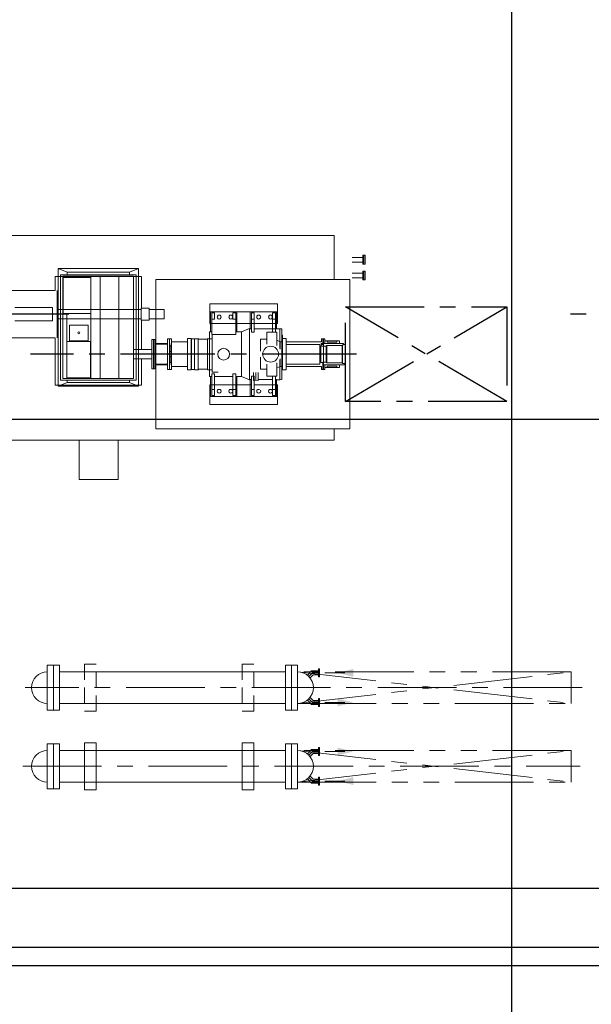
# Model space of a CAD drawing. Extents: x 18893 to 3351893, y -610358 to 406739.
# Tile 104 of 256: x 2117154 to 2124422, y -14835 to -2318. Entities that reach past the tile are written whole.
import ezdxf

# ---------------------------------------------------------------- set-up
doc = ezdxf.new("R2010")
doc.units = 0
doc.header["$LTSCALE"] = 800
doc.header["$MEASUREMENT"] = 0
for name, pattern in [('CENTER', [2, 1.25, -0.25, 0.25, -0.25]), ('CENTER2', [1.125, 0.75, -0.125, 0.125, -0.125]), ('GTCHAIN', [24, 16, -3.2, 1.6, -3.2]), ('GTDASH', [12, 8, -4]), ('GTDOT', [6, 1.6, -4.4]), ('HIDDEN', [0.375, 0.25, -0.125]), ('PHANTOM', [2.5, 1.25, -0.25, 0.25, -0.25, 0.25, -0.25])]:
    doc.linetypes.add(name, pattern=pattern)
doc.layers.get('0').update_dxf_attribs({"linetype": 'CONTINUOUS'})
for name, color, linetype in [('0-7-COL', 2, 'CENTER'), ('CEN', 2, 'CENTER'), ('EQP', 1, 'CONTINUOUS'), ('GRID', 8, 'CENTER'), ('grid-20m', 53, 'CONTINUOUS'), ('MECH_EQ', 6, 'CONTINUOUS'), ('WALL', 6, 'CONTINUOUS')]:
    doc.layers.add(name, color=color, linetype=linetype)
doc.layers.add('DIM', color=4, linetype='CONTINUOUS', lineweight=13)
doc.layers.add('EQPT', color=8, linetype='CONTINUOUS', lineweight=9)

# ---------------------------------------------------------------- blocks, each defined once
blk = doc.blocks.new('AA')
at = {"color": 0, "linetype": 'ByBlock'}
blk.add_solid([(0, 0), (-4, 1), (-4, -1)], dxfattribs=at)
blk = doc.blocks.new('BFP')
at = {"layer": '0-7-COL', "linetype": 'CENTER2', "ltscale": 2}
for p, q in [((57754, 128730), (61898, 128730)), ((49833, 128222), (55077, 128222)), ((61411, 128222), (62896, 128222))]:
    blk.add_line(p, q, dxfattribs=at)
at = {"layer": 'DIM', "color": 1}
blk.add_lwpolyline([(60783, 130322), (61283, 130322), (61283, 129822), (60783, 129822)], close=True, dxfattribs=at)
at = {"layer": 'DIM', "color": 1, "flags": 128}
for points in [[(65845, 127809), (67710, 127809), (67710, 128969), (65845, 128969), (65845, 129822), (58040, 129822), (58040, 129680)], [(58040, 127780), (58040, 127222), (63633, 127222), (63633, 127372), (64633, 127372), (64633, 127222), (65845, 127222), (65845, 127809)]]:
    blk.add_lwpolyline(points, dxfattribs=at)
blk.add_lwpolyline([(57838, 129680), (60305, 129680), (60305, 127780), (57838, 127780)], close=True, dxfattribs=at)
at = {"layer": 'EQPT', "linetype": 'GTDOT'}
for p, q in [((59091, 129370), (58761, 129370)), ((58761, 129370), (58761, 129368)), ((58977, 129214), (58973, 129202)), ((58973, 129202), (58977, 129189)), ((58986, 129223), (58977, 129214)), ((58998, 129227), (58986, 129223)), ((58986, 129180), (58998, 129177)), ((59011, 129223), (58998, 129227)), ((58998, 129177), (59011, 129180)), ((59020, 129214), (59011, 129223)), ((59011, 129180), (59020, 129189)), ((59023, 129202), (59020, 129214)), ((59020, 129189), (59023, 129202)), ((59065, 129257), (59056, 129257)), ((59056, 129257), (59056, 129177)), ((59056, 129177), (59091, 129177)), ((59056, 129177), (59056, 129008)), ((59091, 129177), (59091, 129230)), ((59091, 129072), (59091, 129177)), ((59106, 129080), (59106, 129222)), ((58771, 129120), (59056, 129120)), ((59091, 129120), (59139, 129120)), ((59275, 129120), (59610, 129120)), ((61548, 129123), (60528, 129123)), ((58173, 128925), (58173, 128855)), ((58183, 128855), (58183, 128925)), ((58768, 128842), (58768, 129008)), ((58768, 129008), (58895, 129008)), ((58895, 129008), (58895, 128857)), ((59056, 129008), (59065, 129008)), ((59589, 128960), (59515, 128960)), ((59589, 128478), (59589, 128960)), ((59590, 128928), (59589, 128932)), ((59594, 128927), (59590, 128928)), ((59625, 128927), (59594, 128927)), ((58173, 128855), (58173, 128535)), ((58173, 128855), (58183, 128855)), ((58694, 128530), (58694, 128887)), ((58724, 128887), (58705, 128887)), ((58768, 128905), (58724, 128887)), ((58724, 128887), (58724, 128791)), ((58895, 128921), (58977, 128921)), ((58977, 128921), (58977, 128768)), ((59856, 128862), (59857, 128862)), ((59857, 128862), (59857, 128598)), ((60109, 128805), (60105, 128805)), ((60105, 128797), (60105, 128805)), ((60105, 128730), (60105, 128797)), ((60123, 128835), (60109, 128835)), ((60109, 128835), (60109, 128625)), ((60119, 128830), (60119, 128827)), ((60127, 128836), (60123, 128836)), ((60123, 128836), (60123, 128624)), ((60132, 128866), (60127, 128866)), ((60127, 128866), (60127, 128833)), ((60127, 128833), (60132, 128833)), ((60132, 128801), (60134, 128801)), ((60134, 128801), (60134, 128659)), ((60488, 128890), (60488, 128790)), ((58977, 128538), (58977, 128691)), ((60105, 128730), (60105, 128655)), ((60119, 128766), (60119, 128759)), ((60119, 128701), (60119, 128693)), ((60356, 128790), (60492, 128790)), ((60528, 128790), (60528, 128670)), ((60558, 128790), (60558, 128670)), ((58173, 128605), (58202, 128605)), ((58183, 128596), (58183, 128535)), ((58724, 128573), (58705, 128573)), ((58724, 128573), (58724, 128668)), ((58768, 128554), (58724, 128573)), ((58768, 128618), (58768, 128452)), ((58895, 128452), (58895, 128602)), ((59857, 128598), (59856, 128598)), ((60105, 128655), (60109, 128655)), ((60123, 128625), (60109, 128625)), ((60119, 128632), (60119, 128629)), ((60127, 128624), (60123, 128624)), ((60132, 128626), (60127, 128626)), ((60127, 128626), (60127, 128594)), ((60127, 128594), (60132, 128594)), ((60134, 128659), (60132, 128659)), ((60492, 128670), (60356, 128670)), ((60488, 128670), (60488, 128570)), ((58710, 128487), (58705, 128487)), ((58768, 128452), (58895, 128452)), ((58895, 128538), (58977, 128538)), ((59589, 128528), (59590, 128531)), ((59590, 128531), (59594, 128533)), ((59594, 128533), (59625, 128533)), ((58771, 128340), (59056, 128340)), ((59106, 128340), (58903, 128340)), ((59091, 128340), (59139, 128340)), ((59275, 128340), (59610, 128340)), ((62100, 128307), (61622, 128307)), ((61622, 128307), (61622, 128137)), ((58977, 128270), (58973, 128258)), ((58973, 128258), (58977, 128270)), ((58973, 128258), (58977, 128245)), ((58977, 128245), (58973, 128258)), ((58983, 128276), (58977, 128270)), ((58977, 128245), (58983, 128239)), ((58986, 128236), (58977, 128245)), ((58986, 128279), (58998, 128283)), ((58998, 128233), (58986, 128236)), ((58998, 128283), (59011, 128279)), ((59011, 128236), (58998, 128233)), ((59011, 128279), (59020, 128270)), ((59020, 128245), (59011, 128236)), ((59020, 128270), (59023, 128258)), ((59023, 128258), (59020, 128245)), ((59056, 128203), (59056, 128283)), ((59056, 128283), (59091, 128283)), ((59065, 128203), (59056, 128203)), ((59091, 128283), (59091, 128230)), ((60528, 128282), (60528, 128162)), ((60558, 128282), (60558, 128162)), ((60588, 128282), (61488, 128282)), ((61518, 128162), (61518, 128282)), ((61548, 128162), (61548, 128282)), ((59091, 128090), (58761, 128090)), ((60588, 128162), (61488, 128162)), ((61622, 128137), (62100, 128137)), ((60528, 127743), (61548, 127743))]:
    blk.add_line(p, q, dxfattribs=at)
at = {"layer": 'EQPT'}
for p, q in [((58761, 129270), (58761, 129368)), ((59621, 129370), (59091, 129370)), ((59621, 129270), (59621, 129370)), ((59091, 129270), (58761, 129270)), ((58761, 129270), (58761, 129120)), ((59091, 129267), (58771, 129267)), ((58771, 129267), (58771, 129052)), ((58786, 129177), (58786, 129257)), ((58786, 129257), (58821, 129257)), ((58821, 129177), (58786, 129177)), ((58786, 129177), (58786, 129008)), ((58821, 129257), (58821, 129177)), ((58821, 129008), (58821, 129177)), ((58827, 129214), (58823, 129202)), ((58823, 129202), (58823, 129202)), ((58823, 129202), (58823, 129202)), ((58823, 129202), (58823, 129202)), ((58823, 129202), (58823, 129202)), ((58823, 129202), (58823, 129202)), ((58823, 129202), (58823, 129202)), ((58823, 129202), (58827, 129189)), ((58836, 129223), (58827, 129214)), ((58827, 129189), (58836, 129180)), ((58848, 129227), (58836, 129223)), ((58836, 129180), (58848, 129177)), ((58861, 129223), (58848, 129227)), ((58848, 129177), (58861, 129180)), ((58870, 129214), (58861, 129223)), ((58861, 129180), (58870, 129189)), ((58873, 129202), (58870, 129214)), ((58870, 129189), (58873, 129202)), ((59091, 129257), (59065, 129257)), ((59621, 129270), (59091, 129270)), ((59106, 129267), (59091, 129267)), ((59091, 129230), (59091, 129257)), ((59106, 129222), (59106, 129267)), ((59610, 129267), (59275, 129267)), ((59275, 129267), (59275, 129015)), ((59290, 129177), (59290, 129257)), ((59290, 129257), (59325, 129257)), ((59325, 129177), (59290, 129177)), ((59290, 129177), (59290, 128982)), ((59325, 129257), (59325, 129177)), ((59325, 128982), (59325, 129177)), ((59331, 129214), (59327, 129202)), ((59327, 129202), (59327, 129202)), ((59327, 129202), (59327, 129202)), ((59327, 129202), (59327, 129202)), ((59327, 129202), (59327, 129202)), ((59327, 129202), (59327, 129202)), ((59327, 129202), (59327, 129202)), ((59327, 129202), (59331, 129189)), ((59340, 129223), (59331, 129214)), ((59331, 129189), (59340, 129180)), ((59352, 129227), (59340, 129223)), ((59340, 129180), (59352, 129177)), ((59365, 129223), (59352, 129227)), ((59352, 129177), (59365, 129180)), ((59374, 129214), (59365, 129223)), ((59365, 129180), (59374, 129189)), ((59377, 129202), (59374, 129214)), ((59374, 129189), (59377, 129202)), ((59481, 129214), (59477, 129202)), ((59477, 129202), (59477, 129202)), ((59477, 129202), (59477, 129202)), ((59477, 129202), (59477, 129202)), ((59477, 129202), (59477, 129202)), ((59477, 129202), (59477, 129202)), ((59477, 129202), (59477, 129202)), ((59477, 129202), (59481, 129189)), ((59490, 129223), (59481, 129214)), ((59481, 129189), (59490, 129180)), ((59502, 129227), (59490, 129223)), ((59490, 129180), (59502, 129177)), ((59515, 129223), (59502, 129227)), ((59502, 129177), (59515, 129180)), ((59524, 129214), (59515, 129223)), ((59515, 129180), (59524, 129189)), ((59527, 129202), (59524, 129214)), ((59524, 129189), (59527, 129202)), ((59560, 129177), (59560, 129257)), ((59560, 129257), (59595, 129257)), ((59595, 129177), (59560, 129177)), ((59560, 129177), (59560, 128982)), ((59595, 129257), (59595, 129177)), ((59595, 128982), (59595, 129177)), ((59610, 129015), (59610, 129267)), ((59621, 129120), (59621, 129270)), ((58705, 129051), (58730, 129057)), ((58705, 128409), (58705, 129051)), ((58730, 128801), (58730, 129057)), ((58730, 129057), (58771, 129057)), ((58761, 129120), (58771, 129120)), ((58771, 129052), (58786, 129052)), ((58821, 129052), (59005, 129052)), ((59091, 129008), (59091, 129072)), ((59091, 129052), (59106, 129052)), ((59106, 129052), (59106, 129080)), ((59106, 129057), (59115, 129057)), ((59215, 129015), (59115, 129057)), ((59115, 129057), (59115, 128403)), ((59275, 129120), (59139, 129120)), ((59610, 129120), (59621, 129120)), ((60528, 129123), (60488, 129123)), ((60488, 129123), (60488, 128890)), ((61548, 129137), (60528, 129137)), ((60528, 129137), (60528, 128790)), ((60643, 129091), (60528, 129137)), ((61518, 129060), (60558, 129060)), ((60558, 129060), (60558, 128790)), ((61433, 129091), (60643, 129091)), ((60643, 129091), (60643, 129060)), ((61433, 129091), (61548, 129137)), ((61433, 129060), (61433, 129091)), ((61518, 128282), (61518, 129060)), ((61548, 128282), (61548, 129137)), ((61588, 129123), (61548, 129123)), ((61588, 128522), (61588, 129123)), ((58183, 128925), (58158, 128925)), ((58158, 128925), (58158, 128864)), ((58198, 128925), (58173, 128925)), ((58198, 128885), (58198, 128925)), ((58694, 128930), (58648, 128930)), ((58648, 128930), (58648, 128885)), ((58650, 128930), (58650, 128530)), ((58694, 128930), (58694, 128530)), ((58786, 129008), (58821, 129008)), ((59065, 129008), (59091, 129008)), ((59215, 129015), (59215, 128445)), ((59275, 129015), (59215, 129015)), ((59275, 129015), (59290, 129015)), ((59290, 128982), (59325, 128982)), ((59325, 129015), (59560, 129015)), ((59560, 128982), (59595, 128982)), ((59595, 129015), (59610, 129015)), ((59610, 129015), (59625, 129015)), ((59625, 129015), (59625, 128445)), ((59625, 128927), (59648, 128927)), ((59651, 128923), (59648, 128927)), ((59648, 128927), (59648, 128533)), ((59655, 128922), (59651, 128923)), ((59761, 128922), (59655, 128922)), ((59764, 128923), (59761, 128922)), ((59768, 128927), (59764, 128923)), ((59768, 128533), (59768, 128927)), ((59768, 128927), (59814, 128927)), ((59814, 128927), (59814, 128533)), ((59814, 128927), (59815, 128925)), ((59815, 128535), (59815, 128925)), ((59815, 128925), (59851, 128925)), ((59851, 128925), (59851, 128535)), ((59902, 128930), (59856, 128930)), ((59856, 128930), (59856, 128530)), ((59902, 128930), (59903, 128930)), ((59903, 128930), (59903, 128530)), ((60132, 128925), (60107, 128925)), ((60107, 128925), (60107, 128535)), ((60132, 128925), (60132, 128535)), ((60157, 128925), (60132, 128925)), ((60132, 128925), (60132, 128535)), ((60157, 128925), (60157, 128535)), ((60778, 129040), (60588, 129040)), ((60588, 129040), (60588, 127740)), ((60778, 127740), (60778, 129040)), ((61015, 129040), (60778, 129040)), ((61134, 129040), (61015, 129040)), ((61015, 129040), (61015, 127740)), ((61134, 128569), (61134, 129040)), ((61488, 129040), (61134, 129040)), ((61136, 129040), (61136, 129041)), ((61136, 129041), (61436, 129041)), ((61136, 129029), (61436, 129029)), ((61136, 129029), (61136, 128569)), ((61436, 129041), (61436, 129040)), ((61436, 128569), (61436, 129029)), ((61488, 127740), (61488, 129040)), ((57902, 128852), (57894, 128852)), ((57894, 128852), (57894, 128608)), ((58182, 128864), (57902, 128864)), ((57902, 128864), (57902, 128848)), ((57902, 128848), (57912, 128848)), ((57932, 128848), (57912, 128848)), ((57932, 128611), (57932, 128848)), ((57932, 128840), (57935, 128839)), ((57935, 128839), (58133, 128839)), ((57935, 128839), (57935, 128620)), ((58158, 128900), (57972, 128900)), ((57972, 128864), (57972, 128900)), ((58003, 128900), (58003, 128884)), ((58003, 128884), (58127, 128884)), ((58127, 128884), (58127, 128900)), ((58133, 128839), (58140, 128830)), ((58133, 128839), (58133, 128621)), ((58140, 128830), (58182, 128830)), ((58140, 128830), (58140, 128629)), ((58182, 128830), (58182, 128864)), ((58182, 128834), (58189, 128834)), ((58183, 128836), (58183, 128855)), ((58189, 128836), (58183, 128836)), ((58189, 128834), (58189, 128836)), ((58208, 128834), (58189, 128834)), ((58650, 128885), (58198, 128885)), ((58208, 128834), (58208, 128626)), ((58210, 128805), (58208, 128805)), ((58210, 128805), (58210, 128655)), ((58218, 128801), (58216, 128801)), ((58216, 128801), (58216, 128659)), ((58221, 128798), (58218, 128801)), ((58218, 128801), (58218, 128659)), ((58260, 128855), (58221, 128855)), ((58221, 128855), (58221, 128605)), ((58221, 128855), (58650, 128855)), ((58648, 128885), (58635, 128885)), ((58635, 128855), (58650, 128855)), ((58650, 128855), (58635, 128855)), ((58705, 128887), (58694, 128887)), ((59856, 128862), (59851, 128862)), ((59903, 128885), (60107, 128885)), ((60317, 128866), (60157, 128866)), ((60317, 128857), (60157, 128857)), ((60317, 128857), (60317, 128866)), ((60317, 128860), (60318, 128860)), ((60337, 128915), (60318, 128915)), ((60318, 128915), (60318, 128545)), ((60337, 128915), (60337, 128545)), ((60356, 128915), (60337, 128915)), ((60337, 128915), (60337, 128545)), ((60356, 128915), (60356, 128545)), ((60492, 128790), (60588, 128790)), ((57894, 128608), (57912, 128608)), ((57922, 128608), (57912, 128608)), ((57922, 128611), (57932, 128611)), ((57922, 128611), (57922, 128596)), ((57922, 128596), (58202, 128596)), ((57935, 128620), (57932, 128619)), ((58133, 128621), (57935, 128620)), ((57972, 128596), (57972, 128560)), ((57972, 128560), (58158, 128560)), ((58127, 128576), (58003, 128576)), ((58003, 128576), (58003, 128560)), ((58127, 128560), (58127, 128576)), ((58140, 128629), (58133, 128621)), ((58202, 128629), (58140, 128629)), ((58158, 128535), (58158, 128596)), ((58650, 128575), (58198, 128575)), ((58198, 128575), (58198, 128535)), ((58202, 128596), (58202, 128629)), ((58202, 128626), (58208, 128626)), ((58208, 128655), (58210, 128655)), ((58216, 128659), (58218, 128659)), ((58218, 128659), (58221, 128661)), ((58221, 128605), (58260, 128605)), ((58221, 128605), (58650, 128605)), ((58635, 128605), (58650, 128605)), ((58650, 128605), (58635, 128605)), ((58648, 128575), (58635, 128575)), ((58648, 128530), (58648, 128575)), ((58705, 128573), (58694, 128573)), ((58730, 128659), (58730, 128403)), ((59851, 128598), (59856, 128598)), ((59903, 128575), (60107, 128575)), ((60157, 128602), (60317, 128602)), ((60157, 128594), (60317, 128594)), ((60317, 128594), (60317, 128602)), ((60317, 128600), (60318, 128600)), ((60488, 128570), (60488, 128297)), ((60492, 128670), (60588, 128670)), ((60528, 128670), (60528, 128282)), ((60558, 128670), (60558, 128282)), ((61436, 128569), (61134, 128569)), ((61134, 128569), (61134, 128214)), ((61436, 128569), (61136, 128569)), ((61166, 128360), (61166, 128560)), ((61166, 128560), (61403, 128560)), ((61403, 128560), (61403, 128360)), ((61436, 128569), (61436, 128569)), ((61436, 128215), (61436, 128569)), ((58183, 128535), (58158, 128535)), ((58198, 128535), (58173, 128535)), ((58694, 128530), (58648, 128530)), ((58694, 128487), (58694, 128530)), ((58705, 128487), (58694, 128487)), ((58786, 128283), (58786, 128452)), ((58786, 128283), (58786, 128452)), ((58786, 128452), (58821, 128452)), ((58821, 128452), (58821, 128283)), ((59091, 128452), (59056, 128452)), ((59056, 128452), (59056, 128283)), ((59091, 128283), (59091, 128452)), ((59115, 128403), (59215, 128445)), ((59215, 128445), (59275, 128445)), ((59290, 128445), (59275, 128445)), ((59275, 128445), (59275, 128193)), ((59595, 128478), (59290, 128478)), ((59290, 128478), (59290, 128283)), ((59595, 128478), (59580, 128478)), ((59595, 128283), (59595, 128478)), ((59610, 128445), (59595, 128445)), ((59610, 128193), (59610, 128445)), ((59625, 128445), (59610, 128445)), ((59648, 128533), (59625, 128533)), ((59648, 128533), (59651, 128536)), ((59651, 128536), (59655, 128538)), ((59655, 128538), (59761, 128538)), ((59761, 128538), (59764, 128536)), ((59764, 128536), (59768, 128533)), ((59814, 128533), (59768, 128533)), ((59815, 128535), (59814, 128533)), ((59851, 128535), (59815, 128535)), ((59902, 128530), (59856, 128530)), ((59903, 128530), (59902, 128530)), ((60132, 128535), (60107, 128535)), ((60157, 128535), (60132, 128535)), ((60337, 128545), (60318, 128545)), ((60356, 128545), (60337, 128545)), ((61276, 128469), (61273, 128460)), ((61273, 128460), (61276, 128451)), ((61285, 128472), (61276, 128469)), ((61276, 128451), (61285, 128447)), ((61294, 128469), (61285, 128472)), ((61285, 128447), (61294, 128451)), ((61298, 128460), (61294, 128469)), ((61294, 128451), (61298, 128460)), ((61560, 127922), (61560, 128522)), ((61588, 128522), (62718, 128522)), ((58710, 128408), (58705, 128409)), ((59056, 128408), (58705, 128408)), ((58761, 128190), (58761, 128340)), ((58761, 128340), (58771, 128340)), ((58771, 128193), (58771, 128408)), ((59106, 128408), (59091, 128408)), ((59106, 128193), (59106, 128408)), ((59106, 128403), (59115, 128403)), ((59275, 128340), (59106, 128340)), ((59275, 128340), (59139, 128340)), ((59621, 128340), (59610, 128340)), ((59610, 128340), (59621, 128340)), ((59621, 128190), (59621, 128340)), ((59621, 128340), (59621, 128190)), ((60492, 128297), (60392, 128297)), ((60392, 128297), (60392, 128147)), ((60492, 128147), (60492, 128297)), ((61403, 128360), (61166, 128360)), ((59091, 128190), (58761, 128190)), ((58761, 128190), (58761, 128092)), ((59091, 128193), (58771, 128193)), ((58786, 128283), (58786, 128203)), ((58821, 128283), (58786, 128283)), ((58786, 128283), (58786, 128203)), ((58821, 128283), (58786, 128283)), ((58786, 128203), (58821, 128203)), ((58786, 128203), (58821, 128203)), ((58821, 128203), (58821, 128283)), ((58821, 128203), (58821, 128283)), ((58823, 128258), (58827, 128270)), ((58823, 128258), (58827, 128270)), ((58827, 128245), (58823, 128258)), ((58823, 128258), (58823, 128258)), ((58823, 128258), (58823, 128258)), ((58823, 128258), (58823, 128258)), ((58823, 128258), (58823, 128258)), ((58823, 128258), (58823, 128258)), ((58823, 128258), (58823, 128258)), ((58827, 128245), (58823, 128258)), ((58823, 128258), (58823, 128258)), ((58823, 128258), (58823, 128258)), ((58823, 128258), (58823, 128258)), ((58823, 128258), (58823, 128258)), ((58823, 128258), (58823, 128258)), ((58823, 128258), (58823, 128258)), ((58827, 128270), (58836, 128280)), ((58827, 128270), (58836, 128279)), ((58836, 128236), (58827, 128245)), ((58836, 128236), (58827, 128245)), ((58836, 128280), (58848, 128283)), ((58836, 128279), (58848, 128283)), ((58848, 128233), (58836, 128236)), ((58848, 128233), (58836, 128236)), ((58848, 128283), (58861, 128280)), ((58861, 128236), (58848, 128233)), ((58861, 128280), (58870, 128270)), ((58870, 128245), (58861, 128236)), ((58870, 128270), (58873, 128258)), ((58873, 128258), (58870, 128245)), ((58986, 128279), (58983, 128276)), ((58983, 128239), (58986, 128236)), ((58983, 128193), (59106, 128193)), ((58983, 128190), (59307, 128190)), ((58998, 128283), (58986, 128279)), ((58986, 128236), (58998, 128233)), ((59011, 128279), (58998, 128283)), ((58998, 128233), (59011, 128236)), ((59020, 128270), (59011, 128279)), ((59011, 128236), (59020, 128245)), ((59023, 128258), (59020, 128270)), ((59020, 128245), (59023, 128258)), ((59056, 128203), (59056, 128283)), ((59056, 128283), (59091, 128283)), ((59091, 128203), (59056, 128203)), ((59091, 128203), (59065, 128203)), ((59091, 128283), (59091, 128203)), ((59091, 128230), (59091, 128203)), ((59106, 128193), (59091, 128193)), ((59621, 128190), (59091, 128190)), ((59106, 128238), (59106, 128193)), ((59275, 128193), (59307, 128193)), ((59610, 128193), (59275, 128193)), ((59307, 128283), (59290, 128283)), ((59290, 128283), (59290, 128203)), ((59290, 128283), (59290, 128203)), ((59325, 128283), (59290, 128283)), ((59290, 128203), (59307, 128203)), ((59290, 128203), (59325, 128203)), ((59325, 128203), (59325, 128283)), ((59327, 128258), (59331, 128270)), ((59331, 128245), (59327, 128258)), ((59327, 128258), (59327, 128258)), ((59327, 128258), (59327, 128258)), ((59327, 128258), (59327, 128258)), ((59327, 128258), (59327, 128258)), ((59327, 128258), (59327, 128258)), ((59327, 128258), (59327, 128258)), ((59331, 128270), (59340, 128280)), ((59340, 128236), (59331, 128245)), ((59340, 128280), (59352, 128283)), ((59352, 128233), (59340, 128236)), ((59352, 128283), (59365, 128280)), ((59365, 128236), (59352, 128233)), ((59365, 128280), (59374, 128270)), ((59374, 128245), (59365, 128236)), ((59374, 128270), (59377, 128258)), ((59377, 128258), (59374, 128245)), ((59477, 128258), (59481, 128270)), ((59481, 128245), (59477, 128258)), ((59477, 128258), (59477, 128258)), ((59477, 128258), (59477, 128258)), ((59477, 128258), (59477, 128258)), ((59477, 128258), (59477, 128258)), ((59477, 128258), (59477, 128258)), ((59477, 128258), (59477, 128258)), ((59481, 128270), (59490, 128280)), ((59490, 128236), (59481, 128245)), ((59490, 128280), (59502, 128283)), ((59502, 128233), (59490, 128236)), ((59502, 128283), (59515, 128280)), ((59515, 128236), (59502, 128233)), ((59515, 128280), (59524, 128270)), ((59524, 128245), (59515, 128236)), ((59524, 128270), (59527, 128258)), ((59527, 128258), (59524, 128245)), ((59560, 128283), (59560, 128203)), ((59595, 128283), (59560, 128283)), ((59560, 128203), (59595, 128203)), ((59595, 128283), (59580, 128283)), ((59580, 128203), (59595, 128203)), ((59580, 128193), (59610, 128193)), ((59580, 128190), (59621, 128190)), ((59595, 128203), (59595, 128283)), ((59595, 128203), (59595, 128283)), ((59621, 128090), (59621, 128190)), ((59621, 128190), (59621, 128090)), ((60392, 128282), (60202, 128282)), ((60202, 128282), (60202, 128162)), ((60492, 128282), (60588, 128282)), ((61484, 128215), (61134, 128215)), ((61134, 128215), (61134, 127851)), ((61484, 127755), (61484, 128215)), ((61488, 128282), (61560, 128282)), ((58983, 128090), (59307, 128090)), ((59621, 128090), (59091, 128090)), ((59580, 128090), (59621, 128090)), ((60202, 128162), (60392, 128162)), ((60392, 128147), (60492, 128147)), ((60488, 128147), (60488, 127743)), ((60492, 128162), (60588, 128162)), ((60528, 128162), (60528, 127642)), ((60558, 128162), (60558, 127720)), ((61488, 128162), (61560, 128162)), ((61518, 127720), (61518, 128162)), ((61548, 127642), (61548, 128162)), ((62718, 127922), (61588, 127922)), ((61588, 127743), (61588, 127922)), ((61134, 127851), (61134, 127740)), ((61134, 127794), (61134, 127851)), ((57676, 127760), (57811, 127760)), ((57676, 127700), (57811, 127700)), ((60488, 127743), (60528, 127743)), ((60643, 127689), (60528, 127642)), ((60558, 127720), (61518, 127720)), ((60588, 127740), (60778, 127740)), ((60643, 127720), (60643, 127689)), ((60643, 127689), (61433, 127689)), ((60778, 127740), (61015, 127740)), ((61134, 127740), (61015, 127740)), ((61134, 127740), (61134, 127755)), ((61484, 127755), (61134, 127755)), ((61134, 127740), (61488, 127740)), ((61433, 127689), (61433, 127720)), ((61433, 127689), (61548, 127642)), ((61548, 127743), (61588, 127743)), ((57676, 127560), (57811, 127560)), ((60528, 127642), (61548, 127642)), ((57676, 127500), (57811, 127500))]:
    blk.add_line(p, q, dxfattribs=at)
at = {"layer": 'EQPT', "linetype": 'GTDASH'}
for p, q in [((59003, 129063), (59035, 129059)), ((59005, 128961), (59005, 129063)), ((59035, 129059), (59066, 129063)), ((59065, 128961), (59065, 129063))]:
    blk.add_line(p, q, dxfattribs=at)
at = {"layer": 'EQPT', "linetype": 'GTCHAIN'}
blk.add_line((59035, 128961), (59035, 129060), dxfattribs=at)
at = {"layer": 'EQPT'}
for points in [[(57661, 127787), (57646, 127787), (57646, 127673), (57661, 127673)], [(57661, 127787), (57676, 127787), (57676, 127673), (57661, 127673)], [(57661, 127587), (57646, 127587), (57646, 127473), (57661, 127473)], [(57661, 127587), (57676, 127587), (57676, 127473), (57661, 127473)]]:
    blk.add_lwpolyline(points, close=True, dxfattribs=at)
for centre, radius in [((58846, 128730), 100), ((59444, 128730), 75)]:
    blk.add_circle(centre, radius, dxfattribs=at)
at = {"layer": 'GRID'}
for p, q in [((55844, 129330), (57894, 128130)), ((57894, 129330), (55844, 128130))]:
    blk.add_line(p, q, dxfattribs=at)
blk.add_lwpolyline([(55844, 129330), (57894, 129330), (57894, 128130), (55844, 128130)], close=True, dxfattribs=at)

msp = doc.modelspace()

# ---------------------------------------------------------------- linework, layer by layer
at = {"layer": 'CEN', "lineweight": 5}
for p, q in [((2124306.23, -10809.67), (2117224.97, -10809.67)), ((2117193.03, -11809.67), (2124282.06, -11809.67))]:
    msp.add_line(p, q, dxfattribs=at)
at = {"layer": 'GRID', "lineweight": 5}
for p, q in [((2120829.2, -10668.25), (2120876.01, -10621.43)), ((2120876.01, -10621.43), (2120954.97, -10621.43)), ((2120829.2, -10951.09), (2120876.01, -10997.9)), ((2120876.01, -10997.9), (2120954.97, -10997.9)), ((2120829.2, -11668.25), (2120876.01, -11621.43)), ((2120876.01, -11621.43), (2120954.97, -11621.43)), ((2120829.2, -11951.09), (2120876.01, -11997.9)), ((2120876.01, -11997.9), (2120954.97, -11997.9))]:
    msp.add_line(p, q, dxfattribs=at)
at = {"layer": 'GRID', "linetype": 'CENTER', "ltscale": 5000}
msp.add_line((2168111.29, -13364.67), (2072584.97, -13364.67), dxfattribs=at)
at = {"layer": 'grid-20m', "linetype": 'PHANTOM', "ltscale": 12000}
for p, q in [((2123407.97, 80115.86), (2123407.97, -62789.76)), ((2246697.88, -7402.67), (1958909.84, -7402.67))]:
    msp.add_line(p, q, dxfattribs=at)
at = {"layer": 'MECH_EQ', "lineweight": 5}
for p, q in [((2120533.01, -10609.67), (2117659.74, -10609.67)), ((2120811.52, -10650.57), (2120865.66, -10596.43)), ((2120865.66, -10596.43), (2120954.97, -10596.43)), ((2120954.97, -10571.43), (2120964.97, -10571.43)), ((2120954.97, -10571.43), (2120954.97, -10671.43)), ((2120964.97, -10571.43), (2120964.97, -10671.43)), ((2120846.88, -10685.93), (2120886.37, -10646.43)), ((2120886.37, -10646.43), (2120954.97, -10646.43)), ((2120954.97, -10671.43), (2120964.97, -10671.43)), ((2120533.01, -11009.67), (2117659.74, -11009.67)), ((2120811.52, -10968.77), (2120865.66, -11022.9)), ((2120846.88, -10933.41), (2120886.37, -10972.9)), ((2120886.37, -10972.9), (2120954.97, -10972.9)), ((2120954.97, -11047.9), (2120954.97, -10947.9)), ((2120954.97, -10947.9), (2120964.97, -10947.9)), ((2120964.97, -11047.9), (2120964.97, -10947.9)), ((2120865.66, -11022.9), (2120954.97, -11022.9)), ((2120954.97, -11047.9), (2120964.97, -11047.9)), ((2120533.01, -11609.67), (2117659.74, -11609.67)), ((2120811.52, -11650.57), (2120865.66, -11596.43)), ((2120865.66, -11596.43), (2120954.97, -11596.43)), ((2120954.97, -11571.43), (2120954.97, -11671.43)), ((2120954.97, -11571.43), (2120964.97, -11571.43)), ((2120964.97, -11571.43), (2120964.97, -11671.43)), ((2120846.88, -11685.93), (2120886.37, -11646.43)), ((2120886.37, -11646.43), (2120954.97, -11646.43)), ((2120954.97, -11671.43), (2120964.97, -11671.43)), ((2120533.01, -12009.67), (2117659.74, -12009.67)), ((2120811.52, -11968.77), (2120865.66, -12022.9)), ((2120846.88, -11933.41), (2120886.37, -11972.9)), ((2120886.37, -11972.9), (2120954.97, -11972.9)), ((2120954.97, -12047.9), (2120954.97, -11947.9)), ((2120954.97, -11947.9), (2120964.97, -11947.9)), ((2120964.97, -12047.9), (2120964.97, -11947.9)), ((2120865.66, -12022.9), (2120954.97, -12022.9)), ((2120954.97, -12047.9), (2120964.97, -12047.9))]:
    msp.add_line(p, q, dxfattribs=at)
at = {"layer": 'MECH_EQ', "color": 9, "linetype": 'PHANTOM', "lineweight": 5}
for p, q in [((2120687.78, -11009.67), (2124164.97, -10609.67)), ((2120687.78, -10609.67), (2124164.97, -11009.67)), ((2120687.78, -12009.67), (2124164.97, -11609.67)), ((2120687.78, -11609.67), (2124164.97, -12009.67))]:
    msp.add_line(p, q, dxfattribs=at)
at = {"layer": 'MECH_EQ', "linetype": 'HIDDEN', "lineweight": 5}
for points in [[(2118127.97, -11109.67), (2118127.97, -10509.67), (2117977.97, -10509.67), (2117977.97, -11109.67)], [(2120130.97, -11109.67), (2120130.97, -10509.67), (2119980.97, -10509.67), (2119980.97, -11109.67)]]:
    msp.add_lwpolyline(points, close=True, dxfattribs=at)
at = {"layer": 'MECH_EQ', "lineweight": 5}
for points in [[(2117504.97, -11094.29), (2117504.97, -10525.04), (2117582.36, -10525.04), (2117582.36, -11094.29)], [(2117582.36, -11094.29), (2117582.36, -10525.04), (2117659.74, -10525.04), (2117659.74, -11094.29)], [(2120610.39, -11094.29), (2120610.39, -10525.04), (2120533.01, -10525.04), (2120533.01, -11094.29)], [(2120687.78, -11094.29), (2120687.78, -10525.04), (2120610.39, -10525.04), (2120610.39, -11094.29)], [(2118127.97, -12109.67), (2118127.97, -11509.67), (2117977.97, -11509.67), (2117977.97, -12109.67)], [(2120130.97, -12109.67), (2120130.97, -11509.67), (2119980.97, -11509.67), (2119980.97, -12109.67)], [(2117504.97, -12094.29), (2117504.97, -11525.04), (2117582.36, -11525.04), (2117582.36, -12094.29)], [(2117582.36, -12094.29), (2117582.36, -11525.04), (2117659.74, -11525.04), (2117659.74, -12094.29)], [(2120610.39, -12094.29), (2120610.39, -11525.04), (2120533.01, -11525.04), (2120533.01, -12094.29)], [(2120687.78, -12094.29), (2120687.78, -11525.04), (2120610.39, -11525.04), (2120610.39, -12094.29)]]:
    msp.add_lwpolyline(points, close=True, dxfattribs=at)
at = {"layer": 'MECH_EQ', "color": 9, "linetype": 'PHANTOM', "lineweight": 5}
for points in [[(2120687.78, -10609.67), (2120687.78, -11009.67), (2124164.97, -11009.67), (2124164.97, -10609.67)], [(2120687.78, -11609.67), (2120687.78, -12009.67), (2124164.97, -12009.67), (2124164.97, -11609.67)]]:
    msp.add_lwpolyline(points, close=True, dxfattribs=at)
at = {"layer": 'MECH_EQ', "lineweight": 5}
for points in [[(2121032.36, -10621.43), (2121288.28, -10621.43)], [(2121032.36, -10997.9), (2121288.28, -10997.9)], [(2121032.36, -11621.43), (2121288.28, -11621.43)], [(2121032.36, -11997.9), (2121288.28, -11997.9)]]:
    msp.add_lwpolyline(points, dxfattribs=at)
for centre, start, end in [((2117504.97, -10809.67), 90, 270), ((2120687.78, -10809.67), 270, 90), ((2117504.97, -11809.67), 90, 270), ((2120687.78, -11809.67), 270, 90)]:
    msp.add_arc(centre, 200, start, end, dxfattribs=at)
at = {"layer": 'WALL'}
for p, q in [((2138084.97, -14114.67), (2073684.97, -14114.67)), ((2138084.97, -14344.67), (2073454.97, -14344.67))]:
    msp.add_line(p, q, dxfattribs=at)

# ---------------------------------------------------------------- block references
at = {"layer": 'EQP', "lineweight": 5, "rotation": 180}
msp.add_blockref('BFP', (2179191.22, 122159.54), dxfattribs=at)
at = {"layer": 'MECH_EQ', "lineweight": 5, "yscale": 50, "zscale": 50}
for p, xscale in [((2121198.32, -10621.43), -50), ((2121395.47, -10997.9), 50)]:
    msp.add_blockref('AA', p, dxfattribs=dict(at, xscale=xscale))
at = {"layer": 'MECH_EQ', "lineweight": 5, "yscale": 50, "zscale": 50, "rotation": 180}
for p, xscale in [((2121395.47, -11621.43), -50), ((2121198.32, -11997.9), 50)]:
    msp.add_blockref('AA', p, dxfattribs=dict(at, xscale=xscale))

doc.saveas('drawing.dxf')
